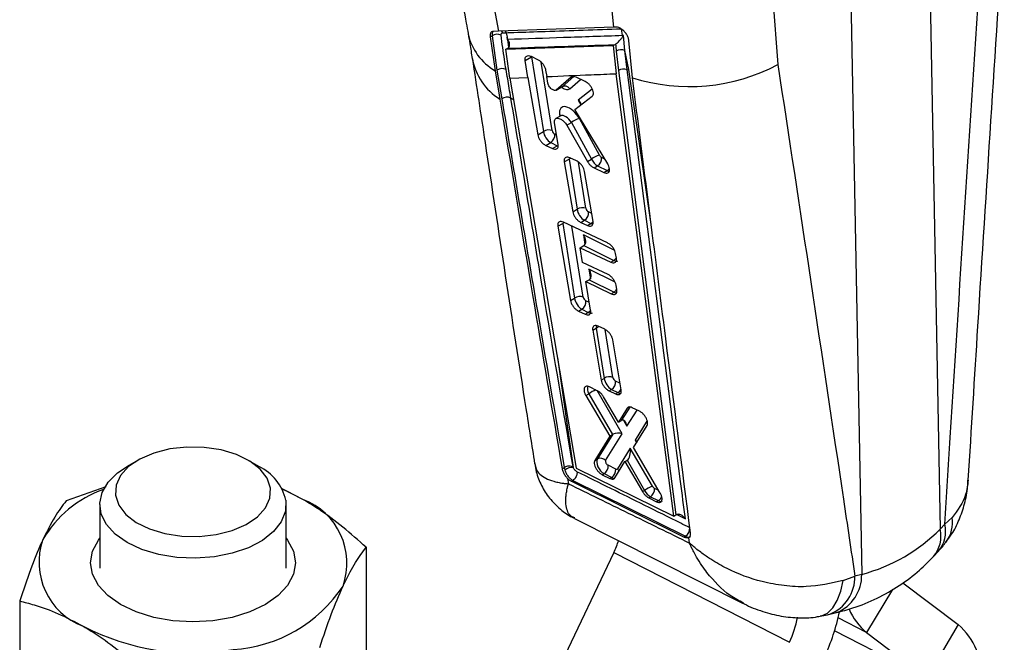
# Model space of a CAD drawing. Extents: x 19 to 225, y 41 to 166.
# Tile 19 of 20: x 187 to 219, y 126 to 146. Entities that reach past the tile are written whole.
import ezdxf

# ---------------------------------------------------------------- set-up
doc = ezdxf.new("R2010")
doc.units = 0
doc.header["$LTSCALE"] = 0.571429
doc.layers.get('0').update_dxf_attribs({"linetype": 'CONTINUOUS'})

msp = doc.modelspace()

# ---------------------------------------------------------------- linework, layer by layer
at = {"color": 7, "linetype": 'CONTINUOUS'}
for p, q in [((216.358556, 149.291646), (216.723371, 129.743376)), ((202.113425, 147.867205), (202.50592, 145.765752)), ((213.834178, 147.834354), (214.198993, 128.286084)), ((206.226657, 145.894947), (206.10666, 147.056238)), ((211.336258, 146.815137), (211.501122, 144.695391)), ((206.226657, 145.894947), (202.50592, 145.765752)), ((206.293649, 145.897741), (206.226657, 145.894947)), ((206.498553, 145.626127), (206.465657, 145.847522)), ((202.243003, 145.586015), (202.303651, 145.621026)), ((202.243003, 145.586015), (202.400366, 144.497421)), ((202.303651, 145.621026), (202.461429, 144.510958)), ((202.50592, 145.765752), (202.34766, 145.763293)), ((202.639262, 145.715752), (202.757244, 145.720526)), ((202.757244, 145.720526), (202.788842, 145.574324)), ((202.798619, 145.500105), (202.788842, 145.574324)), ((206.536896, 145.628503), (206.498553, 145.626127)), ((206.57881, 145.148454), (206.536896, 145.628503)), ((206.823139, 144.269123), (206.707669, 145.467182)), ((202.746154, 145.186185), (206.201631, 145.304477)), ((202.746154, 145.186185), (202.80541, 145.220392)), ((202.879861, 144.258678), (202.746154, 145.186185)), ((202.813196, 145.225171), (202.80541, 145.220392)), ((206.201631, 145.304477), (206.261891, 145.339264)), ((206.201631, 145.304477), (206.298994, 144.399504)), ((206.261891, 145.339264), (206.277428, 145.34935)), ((206.702092, 144.531293), (206.57881, 145.148454)), ((206.647508, 144.529116), (206.57881, 145.148454)), ((203.371959, 144.825483), (203.575839, 144.94318)), ((203.456588, 144.283071), (203.371959, 144.825483)), ((203.558439, 144.960931), (203.770508, 144.860562)), ((203.575839, 144.94318), (203.960409, 142.538601)), ((206.29812, 145.127513), (206.369684, 144.501991)), ((202.461429, 144.510958), (202.616293, 143.592641)), ((204.026575, 144.519289), (204.061029, 144.308341)), ((206.647508, 144.529116), (206.702092, 144.531293)), ((202.400366, 144.497421), (202.554246, 143.585142)), ((202.879861, 144.258678), (203.456588, 144.283071)), ((202.879861, 144.258678), (205.009284, 131.711705)), ((203.456588, 144.283071), (203.772422, 142.430078)), ((204.096116, 144.100679), (204.061029, 144.308341)), ((204.854444, 144.285538), (204.371146, 143.875798)), ((205.298581, 144.150951), (205.005008, 144.286078)), ((208.149091, 130.160949), (206.298994, 144.399504)), ((206.369684, 144.501991), (208.222146, 130.203123)), ((204.362612, 143.869823), (204.54835, 143.977048)), ((204.371146, 143.875798), (204.555367, 143.982146)), ((204.9712, 143.251449), (205.524259, 143.677244)), ((206.026053, 141.501047), (204.9712, 143.251449)), ((204.513375, 143.045871), (204.35827, 142.956331)), ((205.758551, 141.774865), (205.112181, 142.954988)), ((204.429857, 142.125515), (204.313406, 142.814681)), ((204.706277, 142.743088), (204.85691, 142.830047)), ((204.706277, 142.743088), (205.375241, 141.576005)), ((204.85691, 142.830047), (205.50328, 141.649921)), ((203.772422, 142.430078), (203.960409, 142.538601)), ((204.034173, 142.09209), (204.193718, 142.184193)), ((204.034173, 142.09209), (204.248176, 141.992837)), ((204.193718, 142.184193), (204.400879, 142.080991)), ((204.248176, 141.992837), (204.400879, 142.080991)), ((204.627307, 141.562791), (204.786303, 141.654578)), ((204.786303, 141.654578), (205.04474, 140.038669)), ((205.022621, 141.596006), (204.808905, 141.695421)), ((204.627307, 141.562791), (204.898669, 139.954344)), ((205.375241, 141.576005), (205.50328, 141.649921)), ((205.585161, 141.370998), (205.696759, 141.435422)), ((205.585161, 141.370998), (205.900534, 141.223883)), ((205.696759, 141.435422), (206.00284, 141.282943)), ((205.552177, 139.647514), (205.283195, 141.257335)), ((205.900534, 141.223883), (206.00284, 141.282943)), ((204.898669, 139.954344), (205.04474, 140.038669)), ((204.419975, 139.492093), (204.575704, 139.581993)), ((204.419975, 139.492093), (204.82751, 137.100769)), ((204.575704, 139.581993), (204.960275, 137.177412)), ((206.02162, 138.954814), (204.600259, 139.623964)), ((205.158692, 139.615359), (205.27805, 139.684262)), ((205.158692, 139.615359), (205.371406, 139.515362)), ((205.27805, 139.684262), (205.485211, 139.58106)), ((205.371406, 139.515362), (205.485211, 139.58106)), ((205.137479, 138.802152), (205.254304, 138.869594)), ((205.21751, 138.327375), (205.137479, 138.802152)), ((205.137479, 138.802152), (206.124366, 138.335629)), ((205.254304, 138.869594), (206.21784, 138.38959)), ((206.30482, 138.467599), (206.280426, 138.615122)), ((206.035175, 137.939938), (205.21751, 138.327375)), ((206.124366, 138.335629), (206.21784, 138.38959)), ((205.321735, 137.709044), (205.429924, 137.7715)), ((205.476423, 136.791286), (205.321735, 137.709044)), ((205.321735, 137.709044), (206.138101, 137.320857)), ((205.429924, 137.7715), (206.229088, 137.373382)), ((206.317946, 137.452475), (206.293513, 137.599976)), ((206.138101, 137.320857), (206.229088, 137.373382)), ((204.82751, 137.100769), (204.960275, 137.177412)), ((205.08635, 136.7611), (205.193584, 136.823005)), ((205.08635, 136.7611), (205.297546, 136.660227)), ((205.193584, 136.823005), (205.400745, 136.719803)), ((205.297546, 136.660227), (205.400745, 136.719803)), ((205.930668, 136.17596), (205.719778, 136.27701)), ((205.541109, 136.14607), (205.656628, 136.212758)), ((205.541109, 136.14607), (205.812424, 134.537597)), ((205.656628, 136.212758), (205.915064, 134.59685)), ((206.456462, 134.225299), (206.188224, 135.83555)), ((205.812424, 134.537597), (205.915064, 134.59685)), ((205.322994, 134.045043), (205.416265, 134.098887)), ((205.416265, 134.098887), (206.174368, 132.786841)), ((205.690475, 134.199649), (205.443188, 134.319693)), ((206.069195, 134.196731), (206.148373, 134.24244)), ((206.069195, 134.196731), (206.278789, 134.094935)), ((206.148373, 134.24244), (206.355534, 134.139239)), ((206.278789, 134.094935), (206.355534, 134.139239)), ((205.322994, 134.045043), (206.095665, 132.741407)), ((206.373536, 133.190459), (205.890301, 134.004411)), ((206.649908, 133.635503), (206.373536, 133.190459)), ((207.052194, 133.537086), (206.813289, 133.653508)), ((206.373536, 133.190459), (206.469741, 133.245997)), ((206.193727, 132.798581), (205.699402, 132.003118)), ((205.959383, 131.952775), (206.49072, 132.807796)), ((206.095665, 132.741407), (206.174368, 132.786841)), ((206.856881, 132.372428), (207.293389, 133.083396)), ((206.095665, 132.741407), (205.608787, 131.950807)), ((206.751585, 132.356392), (206.338854, 131.68411)), ((207.463611, 131.124067), (206.751585, 132.356392)), ((207.71776, 130.905102), (206.856881, 132.372428)), ((190.908777, 131.969123), (190.555166, 131.764922)), ((194.798496, 131.764922), (194.444885, 131.969123)), ((205.608787, 131.950807), (205.699402, 132.003118)), ((206.259152, 131.392371), (206.579866, 131.919192)), ((206.579866, 131.919192), (206.648701, 131.958929)), ((206.579866, 131.919192), (207.145504, 130.953145)), ((206.651732, 131.960737), (207.211796, 130.991415)), ((204.557347, 131.689342), (204.626038, 131.728996)), ((204.625988, 131.729381), (204.626038, 131.728996)), ((204.917745, 131.728658), (204.908648, 131.76176)), ((205.009284, 131.711705), (208.149091, 130.160949)), ((205.850826, 131.497333), (205.90902, 131.530928)), ((205.90902, 131.530928), (206.155105, 131.408336)), ((206.28473, 131.678206), (206.038645, 131.800799)), ((204.735976, 131.371789), (204.759834, 131.206344)), ((204.854375, 131.286171), (204.904932, 131.315357)), ((208.480299, 129.487048), (204.854375, 131.286171)), ((204.90494, 131.315363), (204.904932, 131.315358)), ((204.904932, 131.315357), (208.533427, 129.517718)), ((205.850826, 131.497333), (206.097368, 131.375006)), ((206.097368, 131.375006), (206.155105, 131.408336)), ((189.867689, 131.101926), (188.594348, 130.65458)), ((196.212365, 130.703485), (195.526342, 131.049043)), ((207.145504, 130.953145), (207.211796, 130.991415)), ((207.343493, 130.755808), (207.399757, 130.788289)), ((207.343493, 130.755808), (207.597571, 130.629382)), ((207.399757, 130.788289), (207.653698, 130.661783)), ((207.597571, 130.629382), (207.653698, 130.661783)), ((189.676831, 130.540509), (189.676831, 128.493395)), ((195.676831, 128.493395), (195.676831, 130.540509)), ((204.954915, 130.089365), (210.389389, 127.355547)), ((208.149091, 130.160949), (208.222146, 130.203123)), ((208.222146, 130.203123), (208.238307, 130.211574)), ((216.875969, 129.905899), (217.111366, 130.121983)), ((216.723371, 129.743376), (216.875969, 129.905899)), ((208.480299, 129.487046), (208.533427, 129.517716)), ((208.657118, 129.297705), (208.632718, 129.473086)), ((198.253606, 129.160449), (198.253606, 125.80705)), ((206.224057, 128.99437), (204.536465, 125.451657)), ((206.224057, 128.99437), (211.871825, 126.104092)), ((216.509949, 128.863333), (216.662547, 129.025857)), ((213.60131, 128.095671), (213.979406, 128.233748)), ((214.198993, 128.286084), (213.979406, 128.233748)), ((215.525582, 128.020833), (217.307663, 126.673648)), ((187.100056, 127.435176), (187.100056, 124.081777)), ((213.169136, 127.006201), (213.388725, 127.058536)), ((217.307663, 126.673648), (216.286058, 124.962594)), ((214.359572, 126.418944), (216.286058, 124.962594))]:
    msp.add_line(p, q, dxfattribs=at)
at = {"color": 8, "linetype": 'CONTINUOUS'}
for p, q in [((203.575839, 144.94318), (203.584279, 144.949011)), ((204.239242, 142.568543), (203.886878, 144.771745)), ((207.425445, 139.54584), (206.702092, 144.531293)), ((204.933787, 144.306534), (204.555367, 143.982146)), ((204.80207, 143.917426), (205.152783, 144.21806)), ((204.854444, 144.285538), (204.872512, 144.295968)), ((205.5286, 143.903999), (205.07381, 143.550842)), ((205.07381, 143.550842), (205.161825, 143.398209)), ((204.478634, 143.086576), (204.487531, 143.030951)), ((204.379029, 142.426321), (204.323343, 142.454061)), ((205.935821, 141.650775), (205.826385, 141.705294)), ((205.323572, 140.068613), (205.085698, 141.555958)), ((205.509413, 139.903449), (205.407675, 139.95413)), ((205.239107, 137.207356), (204.873161, 139.495488)), ((205.240951, 139.210692), (205.290734, 138.899422)), ((206.250397, 138.707817), (205.240951, 139.210692)), ((206.26501, 137.689931), (205.416571, 138.112598)), ((205.416571, 138.112598), (205.466354, 137.801328)), ((205.434975, 137.037196), (205.32321, 137.092876)), ((206.193897, 134.626791), (205.947722, 136.166034)), ((204.405236, 135.270869), (204.917745, 131.728658)), ((206.420475, 134.441333), (206.277999, 134.512311)), ((206.49072, 132.807796), (205.684958, 134.202327)), ((206.737889, 133.674312), (206.472779, 133.247735)), ((206.644914, 133.05604), (206.969054, 133.577602)), ((206.649908, 133.635503), (206.711547, 133.671086)), ((206.528951, 133.255997), (206.644914, 133.05604)), ((207.294609, 133.240748), (206.905407, 132.606966)), ((206.905407, 132.606966), (206.951786, 132.527006)), ((207.668673, 130.988768), (207.529383, 131.05816)), ((208.247959, 130.213784), (208.524912, 130.076478)), ((215.187367, 127.805391), (214.359572, 126.418944)), ((214.359572, 126.418944), (213.441735, 126.888652)), ((216.286058, 124.962594), (213.328958, 126.475908))]:
    msp.add_line(p, q, dxfattribs=at)
at = {"color": 8, "linetype": 'CONTINUOUS', "flags": 128}
for points in [[(202.724131, 145.774281), (202.74039, 145.752397), (202.757244, 145.720526)], [(204.478634, 143.086576), (204.504051, 143.070623), (204.522129, 143.052572)], [(204.400879, 142.080991), (204.430012, 142.102054), (204.431755, 142.103568)], [(204.836972, 141.68263), (204.815958, 141.672822), (204.786303, 141.654578)], [(204.62843, 139.610892), (204.605359, 139.600234), (204.575704, 139.581993)], [(212.863652, 126.943506), (212.903642, 126.952011), (213.097265, 127.042378), (213.269197, 127.208743), (213.4136, 127.445457), (213.525572, 127.744484), (213.60131, 128.095671)]]:
    msp.add_lwpolyline(points, dxfattribs=at)
at = {"color": 7, "linetype": 'CONTINUOUS', "flags": 128}
for points in [[(202.606518, 145.769781), (202.62242, 145.748152), (202.639262, 145.715752)], [(195.168971, 131.063134), (195.062409, 131.380403), (194.836223, 131.67603), (194.501757, 131.935189), (194.075782, 132.144885), (193.579657, 132.294603), (193.038261, 132.376836), (192.478741, 132.387461), (191.929155, 132.325944), (191.41706, 132.19537), (190.968135, 132.002287), (190.604891, 131.756376), (190.345543, 131.46997), (190.203095, 131.157429), (190.184691, 130.834425), (190.291253, 130.517155), (190.517438, 130.221529), (190.851904, 129.96237), (191.27788, 129.752674), (191.774004, 129.602955), (192.315401, 129.520722), (192.87492, 129.510098), (193.424507, 129.571615), (193.936602, 129.702188), (194.385527, 129.895271), (194.748771, 130.141182), (195.008119, 130.427588), (195.150567, 130.74013), (195.168971, 131.063134)], [(195.667399, 130.677734), (195.654032, 130.3274), (195.518778, 129.98579), (195.267174, 129.666891), (194.909522, 129.383757), (194.460463, 129.147981), (193.938381, 128.969216), (193.364652, 128.854779), (192.762763, 128.809356), (192.157356, 128.834807), (191.573217, 128.930089), (191.03426, 129.091303), (190.562549, 129.311847), (190.177398, 129.582692), (189.894574, 129.892751), (189.725655, 130.229328), (189.677558, 130.578646), (189.752252, 130.926402), (189.946678, 131.25836), (190.252877, 131.560929), (190.555166, 131.764922)], [(196.212365, 130.703485), (195.720638, 130.952431), (195.55901, 131.021096)], [(195.676831, 129.450138), (195.721668, 129.390548), (195.909213, 129.033638), (195.972539, 128.662465), (195.909213, 128.291292), (195.721668, 127.934382), (195.417112, 127.605453), (195.007248, 127.317144), (194.507828, 127.080535), (193.938044, 126.904718), (193.319792, 126.796451), (192.676831, 126.759893), (192.03387, 126.796451), (191.415618, 126.904718), (190.845834, 127.080535), (190.346414, 127.317144), (189.93655, 127.605453), (189.631994, 127.934382), (189.444449, 128.291292), (189.381123, 128.662465), (189.444449, 129.033638), (189.631994, 129.390548), (189.676831, 129.450138)]]:
    msp.add_lwpolyline(points, dxfattribs=at)
at = {"color": 8, "linetype": 'CONTINUOUS'}
for centre, radius, start, end in [((203.308179, 146.071551), 1.817144, 192.1586518, 240.027621), ((203.584771, 145.239485), 1.949059, 190.3004575, 238.0803567), ((204.557405, 146.307191), 3.153749, 238.489277, 240.3075359), ((205.867456, 141.498612), 0.254641, 302.1182757, 326.9773577), ((205.353235, 139.792396), 0.24916, 301.9839812, 323.9732985), ((206.073455, 138.614944), 0.26764, 302.6478179, 329.6644635), ((206.0842, 137.599328), 0.26841, 302.6700727, 330.1156326), ((205.265978, 136.934683), 0.253645, 302.0948762, 326.4190985), ((205.819158, 135.97818), 0.285382, 101.3303123, 124.7164912), ((205.95313, 133.394774), 0.885437, 110.375639, 127.3244057), ((206.207027, 134.369472), 0.273973, 302.8231961, 333.7480953), ((206.189745, 131.543834), 0.204721, 15.5262538, 43.251535), ((207.494367, 130.90266), 0.288804, 303.4831233, 339.2919635), ((216.038887, 129.961805), 1.084374, 324.3738341, 8.4945162), ((215.743785, 129.515064), 1.00584, 319.5876835, 13.119722), ((215.89624, 129.677596), 1.005978, 319.6190488, 13.1173102), ((212.691067, 128.202919), 1.288708, 291.7853206, 1.3707745), ((212.910821, 128.255178), 1.288543, 291.7703659, 1.3744018)]:
    msp.add_arc(centre, radius, start, end, dxfattribs=at)
at = {"color": 7, "linetype": 'CONTINUOUS'}
for centre, radius, start, end in [((202.466208, 145.36584), 0.302564, 64.6146464, 122.4977092), ((206.279099, 145.531065), 0.239158, 14.4395066, 23.4211951), ((206.457838, 144.878322), 0.295983, 65.8758439, 122.6575615), ((202.630054, 144.278146), 0.287464, 64.4427508, 125.9156254), ((206.533265, 144.26288), 0.289712, 66.775733, 124.376953), ((208.653731, 150.061585), 6.07484, 252.4619036, 297.9511598), ((204.641338, 143.8073), 0.19484, 34.4172043, 116.1830699), ((202.784505, 143.358354), 0.28842, 64.4120337, 125.6773896), ((205.284467, 142.279744), 0.696877, 104.3134033, 127.8453433), ((204.127171, 142.298916), 0.29199, 67.4297698, 124.8285892), ((204.033491, 142.42722), 0.291093, 303.3968088, 5.2906003), ((205.930849, 141.09961), 0.696891, 104.3141398, 127.8456979), ((205.53652, 141.678456), 0.291104, 303.3980023, 5.2898288), ((205.211503, 139.798985), 0.29199, 67.4300446, 124.8287437), ((205.117821, 139.92729), 0.291094, 303.3968634, 5.2904636), ((205.127038, 136.937729), 0.29199, 67.4300446, 124.8287437), ((205.033351, 137.066036), 0.291099, 303.3973673, 5.2904638), ((206.081826, 134.357154), 0.292, 67.4305005, 124.8272406), ((205.988139, 134.485471), 0.2911, 303.3974744, 5.2903567), ((205.797717, 131.814371), 0.212818, 40.5670403, 117.5142863), ((194.073768, 130.294888), 1.638972, 13.5084663, 63.7566613), ((204.880097, 131.347732), 0.382781, 84.3555533, 128.352351), ((205.74879, 131.773956), 0.291095, 303.3970435, 5.2908697), ((205.994868, 131.651368), 0.291101, 303.3977863, 5.2898749), ((190.987414, 127.597285), 3.625626, 109.2069343, 150.0103594), ((207.715193, 130.341153), 0.822343, 107.8143114, 127.7450307), ((207.239527, 131.031318), 0.291096, 303.3970666, 5.2907645), ((195.433847, 128.647764), 2.1982, 340.538989, 69.2579339), ((208.372201, 129.763422), 0.29388, 303.271846, 5.5577043), ((189.919815, 128.677167), 2.1982, 160.5389957, 249.2579291), ((203.339013, 130.371312), 3.196787, 334.4863116, 342.004034), ((193.697562, 130.430615), 4.564428, 273.4334999, 326.5611236), ((207.451536, 128.297661), 6.153199, 334.3361005, 348.6427825), ((215.5167, 127.875654), 1.860363, 202.3033659, 231.5383612), ((209.122055, 127.427268), 3.051561, 334.3033647, 350.2304781), ((192.668344, 133.438272), 7.675232, 242.6428207, 279.7711014), ((215.774155, 124.933742), 2.31925, 358.77986, 48.6078903)]:
    msp.add_arc(centre, radius, start, end, dxfattribs=at)
at = {"color": 8, "linetype": 'CONTINUOUS'}
for centre, major_axis, ratio, start_param, end_param in [((204.557935, 144.236256), (-0.237876, 0.323801), 0.514287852, 2.173816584, 3.180251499), ((204.698441, 142.806307), (-0.194601, 0.23291), 0.468869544, 4.434055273, 6.182641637), ((205.982214, 141.529481), (-0.16013, 0.253877), 0.557295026, 2.391130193, 2.756306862), ((205.464585, 139.827598), (-0.16013, 0.253877), 0.557295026, 2.391130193, 2.706587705), ((206.197213, 138.636128), (-0.16013, 0.253877), 0.557295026, 2.391130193, 3.119758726), ((206.208461, 137.619921), (-0.16013, 0.253877), 0.557295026, 2.391130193, 2.66181416), ((205.380119, 136.966342), (-0.16013, 0.253877), 0.557295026, 2.391130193, 3.119758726), ((205.869311, 136.104888), (-0.16013, 0.253877), 0.557295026, 0.532740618, 0.820333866), ((205.583597, 134.142304), (-0.16013, 0.253877), 0.557295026, 0.399243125, 1.394824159), ((206.334909, 134.385777), (-0.16013, 0.253877), 0.557295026, 2.391130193, 2.706888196), ((206.134478, 131.654875), (-0.16013, 0.253877), 0.557295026, 2.391130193, 2.893462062), ((207.633071, 130.908321), (-0.16013, 0.253877), 0.557295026, 2.391130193, 3.119758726)]:
    msp.add_ellipse(centre, major_axis=major_axis, ratio=ratio, start_param=start_param, end_param=end_param, dxfattribs=at)
at = {"color": 7, "linetype": 'CONTINUOUS'}
for centre, major_axis, ratio, start_param, end_param in [((204.836079, 142.908506), (-0.297345, 0.404751), 0.514287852, 4.458791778, 7.068589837), ((204.936171, 143.448643), (0.228438, -0.044818), 0.627081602, 6.234678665, 7.3353787), ((204.173092, 142.43073), (-0.16013, 0.253877), 0.557295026, 0.820333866, 2.391130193), ((204.310731, 142.53293), (-0.059469, 0.08095), 0.514287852, 0.78540453, 2.356200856), ((205.813771, 141.784161), (-0.059469, 0.08095), 0.514287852, 1.317199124, 2.356200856), ((205.676133, 141.681962), (-0.16013, 0.253877), 0.557295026, 1.352128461, 2.391130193), ((205.395062, 140.032998), (-0.059469, 0.08095), 0.514287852, 0.78540453, 2.356200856), ((205.257423, 139.930799), (-0.16013, 0.253877), 0.557295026, 0.820333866, 2.391130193), ((205.103313, 139.108492), (-0.167583, 0.228114), 0.605644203, 3.132158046, 4.715474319), ((205.246291, 139.037265), (0.09113, 0.17804), 0.609164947, 3.89699403, 4.005590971), ((205.278933, 138.010399), (-0.167583, 0.228114), 0.605644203, 3.132158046, 4.715474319), ((205.421911, 137.939172), (0.09113, 0.17804), 0.609164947, 3.89699403, 4.005590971), ((205.172958, 137.069543), (-0.16013, 0.253877), 0.557295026, 0.820333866, 2.391130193), ((205.310596, 137.171742), (-0.059469, 0.08095), 0.514287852, 0.78540453, 2.356200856), ((206.127747, 134.488979), (-0.16013, 0.253877), 0.557295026, 0.820333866, 2.391130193), ((206.265386, 134.591178), (-0.059469, 0.08095), 0.514287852, 0.78540453, 2.356200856), ((206.399065, 133.140428), (0.156183, 0.129074), 0.224431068, 0.904837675, 0.926301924), ((206.507275, 132.953841), (0.004648, 0.304537), 0.475474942, 5.061866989, 6.555699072), ((206.245078, 132.892519), (0.156193, 0.129157), 0.22461684, 4.067457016, 4.199592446), ((206.353082, 132.705597), (0.219067, -0.003515), 0.607686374, 0.901227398, 2.395061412), ((206.767769, 132.504768), (0.219004, -0.00275), 0.606271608, 0.347238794, 0.898842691), ((206.613947, 132.254192), (0.004078, 0.305832), 0.473752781, 3.433453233, 5.059420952), ((205.888394, 131.777466), (-0.16013, 0.253877), 0.557295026, 0.238194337, 2.391130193), ((206.026032, 131.879665), (-0.059469, 0.08095), 0.514287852, 0.203265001, 2.356200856), ((206.551461, 132.152411), (-0.082368, 0.200785), 0.752878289, 3.242936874, 3.264433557), ((206.272116, 131.757074), (-0.059469, 0.08095), 0.514287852, 2.356200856, 3.347973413), ((207.379131, 131.034827), (-0.16013, 0.253877), 0.557295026, 1.394808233, 2.391130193), ((207.51677, 131.137026), (-0.059469, 0.08095), 0.514287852, 1.359878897, 2.356200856), ((208.188838, 139.171812), (-8.156899, 9.774966), 0.653691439, 2.854082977, 3.203148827)]:
    msp.add_ellipse(centre, major_axis=major_axis, ratio=ratio, start_param=start_param, end_param=end_param, dxfattribs=at)
for points, knots in [([(200.765581, 151.380039), (200.783726, 151.160753), (200.836744, 150.519981), (200.952253, 149.485728), (201.106167, 148.283087), (201.280493, 147.127588), (201.424613, 146.259404), (201.512741, 145.800939), (201.534236, 145.689113)], [0, 0, 0, 0, 0.106829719, 0.312163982, 0.518433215, 0.725461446, 0.933036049, 1, 1, 1, 1]), ([(217.631424, 131.322701), (217.733677, 132.974123), (218.108235, 139.023363), (218.502799, 145.086302), (218.789648, 149.49408)], [0, 0, 0, 0, 0.272996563, 1, 1, 1, 1]), ([(216.875969, 129.905899), (216.934076, 130.834358), (217.321298, 137.021528), (217.721254, 143.216823), (218.061192, 148.482438)], [0, 0, 0, 0, 0.150062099, 1, 1, 1, 1]), ([(202.757244, 145.720526), (202.840967, 145.72337), (203.259581, 145.737595), (204.495368, 145.779715), (205.648083, 145.819385), (206.465657, 145.847522)], [0, 0, 0, 0, 0.067759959, 0.338800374, 1, 1, 1, 1]), ([(206.707666, 145.467184), (206.702417, 145.500023), (206.691921, 145.565689), (206.637594, 145.669546), (206.562197, 145.764055), (206.472245, 145.839461), (206.37692, 145.890608), (206.321705, 145.895338), (206.293649, 145.897741)], [0, 0, 0, 0, 0.164386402, 0.328708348, 0.494615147, 0.661764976, 0.828136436, 1, 1, 1, 1]), ([(201.531285, 145.679654), (201.551666, 145.574887), (201.604267, 145.304494), (201.63871, 145.046738), (201.659807, 144.888852)], [0, 0, 0, 0, 0.387464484, 1, 1, 1, 1]), ([(202.34766, 145.763293), (202.326438, 145.760022), (202.283999, 145.753481), (202.247939, 145.700705), (202.238222, 145.639268), (202.242016, 145.59701), (202.243003, 145.586015)], [0, 0, 0, 0, 0.297789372, 0.595503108, 0.894751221, 1, 1, 1, 1]), ([(202.595918, 145.63919), (202.595508, 145.643856), (202.593953, 145.661558), (202.598059, 145.687589), (202.613043, 145.710641), (202.630563, 145.714056), (202.639262, 145.715752)], [0, 0, 0, 0, 0.107979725, 0.40959949, 0.70686656, 1, 1, 1, 1]), ([(202.75407, 144.537483), (202.73646, 144.642622), (202.675943, 145.00394), (202.629118, 145.375645), (202.595918, 145.63919)], [0, 0, 0, 0, 0.290985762, 1, 1, 1, 1]), ([(206.498553, 145.626127), (205.866862, 145.604483), (204.635284, 145.562285), (203.402274, 145.520547), (202.800756, 145.500178), (202.798619, 145.500105)], [0, 0, 0, 0, 0.512022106, 0.998265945, 1, 1, 1, 1]), ([(202.813196, 145.225171), (202.825998, 145.235911), (202.851576, 145.257366), (202.869137, 145.305716), (202.869945, 145.361891), (202.850454, 145.426265), (202.82222, 145.470013), (202.803116, 145.493216), (202.800833, 145.496081), (202.799361, 145.498041), (202.798731, 145.499472), (202.798649, 145.499936), (202.798619, 145.500105)], [0, 0, 0, 0, 0.170577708, 0.340794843, 0.520121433, 0.725682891, 0.963535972, 0.97774217, 0.986471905, 0.995252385, 0.998272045, 1, 1, 1, 1]), ([(206.277428, 145.34935), (206.287005, 145.356617), (206.308626, 145.373023), (206.350984, 145.410892), (206.411418, 145.470911), (206.460449, 145.526608), (206.494627, 145.569035), (206.506143, 145.584555), (206.510703, 145.590701)], [0, 0, 0, 0, 0.0996090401, 0.224888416, 0.4218210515, 0.7793121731, 0.9126107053, 1, 1, 1, 1]), ([(206.510703, 145.590701), (206.519451, 145.603052), (206.528576, 145.615933), (206.536566, 145.628006), (206.536896, 145.628503)], [0, 0, 0, 0, 0.958819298, 1, 1, 1, 1]), ([(202.80541, 145.220392), (203.380952, 145.24008), (204.532724, 145.27948), (205.685272, 145.319328), (206.261891, 145.339264)], [0, 0, 0, 0, 0.49970094, 1, 1, 1, 1]), ([(206.277428, 145.34935), (206.277459, 145.348996), (206.284039, 145.274784), (206.291097, 145.200972), (206.29812, 145.127513)], [0, 0, 0, 0, 0.0047701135, 1, 1, 1, 1]), ([(201.668923, 144.883905), (201.805181, 143.98344), (202.373898, 140.225067), (203.0334, 135.874242), (203.580079, 132.441573), (203.674115, 131.851114)], [0, 0, 0, 0, 0.206904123, 0.863578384, 1, 1, 1, 1]), ([(203.371959, 144.825483), (203.370606, 144.851219), (203.367899, 144.902696), (203.396038, 144.956658), (203.444482, 144.984403), (203.502236, 144.983794), (203.542463, 144.96743), (203.558439, 144.960931)], [0, 0, 0, 0, 0.215439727, 0.430920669, 0.645535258, 0.859225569, 1, 1, 1, 1]), ([(203.770508, 144.860562), (203.795559, 144.846276), (203.845656, 144.817705), (203.917364, 144.745778), (203.976185, 144.662192), (204.013034, 144.582929), (204.022719, 144.53741), (204.026575, 144.519289)], [0, 0, 0, 0, 0.213555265, 0.427075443, 0.641498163, 0.857280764, 1, 1, 1, 1]), ([(202.909073, 143.618486), (202.89161, 143.723512), (202.840638, 144.030076), (202.788407, 144.33622), (202.75407, 144.537483)], [0, 0, 0, 0, 0.342589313, 1, 1, 1, 1]), ([(208.524912, 130.076478), (208.473009, 130.478246), (207.850357, 135.298014), (207.222775, 140.114304), (206.647508, 144.529116)], [0, 0, 0, 0, 0.083358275, 1, 1, 1, 1]), ([(211.501122, 144.695391), (212.209144, 140.034749), (213.042172, 134.551241), (213.857114, 129.058066), (213.979406, 128.233748)], [0, 0, 0, 0, 0.849937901, 1, 1, 1, 1]), ([(204.061029, 144.308341), (204.537881, 144.328024), (205.283439, 144.358799), (206.029946, 144.38872), (206.298994, 144.399504)], [0, 0, 0, 0, 0.639591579, 1, 1, 1, 1]), ([(205.005008, 144.286078), (204.980711, 144.294868), (204.932116, 144.312448), (204.882546, 144.305226), (204.861225, 144.290289), (204.854444, 144.285538)], [0, 0, 0, 0, 0.405436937, 0.81089944, 1, 1, 1, 1]), ([(208.688286, 129.629128), (208.423549, 131.710656), (207.802886, 136.590708), (207.180217, 141.470658), (206.823139, 144.269123)], [0, 0, 0, 0, 0.426538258, 1, 1, 1, 1]), ([(204.371146, 143.875798), (204.360716, 143.869819), (204.339856, 143.857861), (204.294179, 143.863943), (204.244032, 143.88746), (204.193631, 143.927374), (204.148729, 143.979079), (204.114385, 144.037048), (204.100184, 144.078231), (204.096533, 144.098376), (204.096116, 144.100679)], [0, 0, 0, 0, 0.1390899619, 0.2781961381, 0.4170725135, 0.556453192, 0.6969830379, 0.8388261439, 0.9815795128, 1, 1, 1, 1]), ([(204.543376, 143.971724), (204.554323, 143.977794), (204.575911, 143.989765), (204.582424, 143.98844), (204.585635, 143.987787)], [0, 0, 0, 0, 0.507075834, 1, 1, 1, 1]), ([(205.524259, 143.677244), (205.536451, 143.690853), (205.560831, 143.718068), (205.566663, 143.788147), (205.548301, 143.870695), (205.505499, 143.959349), (205.443523, 144.0426), (205.371073, 144.111191), (205.321977, 144.138119), (205.298581, 144.150951)], [0, 0, 0, 0, 0.1434773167, 0.2869137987, 0.4312924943, 0.5767210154, 0.7224960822, 0.8677563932, 1, 1, 1, 1]), ([(202.554246, 143.585142), (202.903136, 141.482509), (203.56216, 137.510817), (204.238884, 133.552233), (204.557347, 131.689342)], [0, 0, 0, 0, 0.529404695, 1, 1, 1, 1]), ([(202.616293, 143.592641), (202.984713, 141.386416), (203.646118, 137.425695), (204.325181, 133.478074), (204.625988, 131.729381)], [0, 0, 0, 0, 0.5570260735, 1, 1, 1, 1]), ([(204.908648, 131.76176), (204.609411, 133.509453), (203.933874, 137.454933), (203.275701, 141.413442), (202.909073, 143.618486)], [0, 0, 0, 0, 0.442961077, 1, 1, 1, 1]), ([(204.313406, 142.814681), (204.311381, 142.840072), (204.30733, 142.89086), (204.333858, 142.943787), (204.3814, 142.971152), (204.446411, 142.969084), (204.520963, 142.938538), (204.596726, 142.882885), (204.661382, 142.814247), (204.692698, 142.764612), (204.706277, 142.743088)], [0, 0, 0, 0, 0.129995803, 0.260022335, 0.389162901, 0.517213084, 0.644764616, 0.772609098, 0.901396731, 1, 1, 1, 1]), ([(204.537057, 143.06839), (204.537222, 143.069283), (204.538348, 143.075355), (204.527439, 143.052803), (204.51824, 143.050166), (204.515404, 143.049353)], [0, 0, 0, 0, 0.106608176, 0.72456154, 1, 1, 1, 1]), ([(203.772422, 142.430078), (203.779475, 142.402221), (203.793581, 142.346507), (203.844575, 142.257531), (203.910815, 142.177791), (203.977676, 142.121679), (204.018619, 142.100236), (204.034173, 142.09209)], [0, 0, 0, 0, 0.217263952, 0.4345283, 0.651766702, 0.867701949, 1, 1, 1, 1]), ([(204.248176, 141.992837), (204.272417, 141.983942), (204.3209, 141.96615), (204.380096, 141.975447), (204.420192, 142.011026), (204.43638, 142.064623), (204.431762, 142.107728), (204.429857, 142.125515)], [0, 0, 0, 0, 0.2121953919, 0.4243987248, 0.6366242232, 0.8500513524, 1, 1, 1, 1]), ([(204.808905, 141.695421), (204.784679, 141.704329), (204.736227, 141.722145), (204.677043, 141.712851), (204.636962, 141.67726), (204.620794, 141.623666), (204.625405, 141.580568), (204.627307, 141.562791)], [0, 0, 0, 0, 0.212230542, 0.424469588, 0.636723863, 0.850166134, 1, 1, 1, 1]), ([(205.283195, 141.257335), (205.276238, 141.28523), (205.262324, 141.341019), (205.211693, 141.430141), (205.14579, 141.510019), (205.079109, 141.56629), (205.038202, 141.587809), (205.022621, 141.596006)], [0, 0, 0, 0, 0.2171350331, 0.4342622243, 0.6513378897, 0.8671910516, 1, 1, 1, 1]), ([(205.375241, 141.576005), (205.393614, 141.547614), (205.430365, 141.490826), (205.505675, 141.416299), (205.558192, 141.386368), (205.585161, 141.370998)], [0, 0, 0, 0, 0.327223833, 0.65451726, 1, 1, 1, 1]), ([(205.900534, 141.223883), (205.924738, 141.214948), (205.973146, 141.19708), (206.032248, 141.206423), (206.072712, 141.241978), (206.089767, 141.302323), (206.081216, 141.380335), (206.055146, 141.450082), (206.032387, 141.489953), (206.026053, 141.501047)], [0, 0, 0, 0, 0.1553656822, 0.3107366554, 0.4661429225, 0.6223970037, 0.7799641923, 0.9387720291, 1, 1, 1, 1]), ([(204.898669, 139.954344), (204.905658, 139.926468), (204.919634, 139.870714), (204.970245, 139.781564), (205.036003, 139.701605), (205.102451, 139.645206), (205.143173, 139.623594), (205.158692, 139.615359)], [0, 0, 0, 0, 0.217202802, 0.434405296, 0.65146436, 0.867177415, 1, 1, 1, 1]), ([(204.600259, 139.623964), (204.576145, 139.632936), (204.527915, 139.65088), (204.469085, 139.641786), (204.429302, 139.606378), (204.41335, 139.552906), (204.418042, 139.509844), (204.419975, 139.492093)], [0, 0, 0, 0, 0.212168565, 0.424337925, 0.636622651, 0.850208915, 1, 1, 1, 1]), ([(205.371406, 139.515362), (205.395516, 139.50638), (205.443735, 139.488416), (205.502613, 139.497552), (205.542517, 139.533065), (205.558615, 139.586655), (205.554054, 139.62977), (205.552177, 139.647514)], [0, 0, 0, 0, 0.212266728, 0.424536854, 0.636932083, 0.850583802, 1, 1, 1, 1]), ([(206.280426, 138.615122), (206.273533, 138.643036), (206.259747, 138.698863), (206.209506, 138.788163), (206.144094, 138.868267), (206.077837, 138.924833), (206.037161, 138.946526), (206.02162, 138.954814)], [0, 0, 0, 0, 0.217068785, 0.434133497, 0.651042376, 0.866674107, 1, 1, 1, 1]), ([(206.124366, 138.335629), (206.148412, 138.326602), (206.196504, 138.308549), (206.255249, 138.317627), (206.29509, 138.353133), (206.311176, 138.406746), (206.306671, 138.449878), (206.30482, 138.467599)], [0, 0, 0, 0, 0.212331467, 0.424663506, 0.637165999, 0.85093506, 1, 1, 1, 1]), ([(206.293513, 137.599976), (206.28662, 137.627886), (206.272834, 137.683707), (206.222672, 137.773049), (206.157388, 137.853216), (206.091273, 137.90987), (206.050691, 137.931622), (206.035175, 137.939938)], [0, 0, 0, 0, 0.217074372, 0.434154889, 0.651021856, 0.866574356, 1, 1, 1, 1]), ([(206.138101, 137.320857), (206.162088, 137.311795), (206.210061, 137.293671), (206.268633, 137.302646), (206.308335, 137.338082), (206.324328, 137.391653), (206.319803, 137.434771), (206.317946, 137.452475)], [0, 0, 0, 0, 0.2123250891, 0.4246456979, 0.6371934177, 0.8510402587, 1, 1, 1, 1]), ([(204.82751, 137.100769), (204.834523, 137.072913), (204.84855, 137.0172), (204.899001, 136.927952), (204.964433, 136.847826), (205.030479, 136.791189), (205.070915, 136.769412), (205.08635, 136.7611)], [0, 0, 0, 0, 0.217260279, 0.434537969, 0.651503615, 0.866977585, 1, 1, 1, 1]), ([(205.297546, 136.660227), (205.321482, 136.651141), (205.369353, 136.632969), (205.427705, 136.641809), (205.467176, 136.677085), (205.48298, 136.730518), (205.478333, 136.773588), (205.476423, 136.791286)], [0, 0, 0, 0, 0.212218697, 0.424435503, 0.636932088, 0.850812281, 1, 1, 1, 1]), ([(205.719778, 136.27701), (205.695862, 136.28611), (205.64803, 136.30431), (205.589716, 136.295485), (205.550288, 136.260226), (205.534538, 136.206815), (205.539196, 136.163757), (205.541109, 136.14607)], [0, 0, 0, 0, 0.212244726, 0.42448247, 0.636989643, 0.850883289, 1, 1, 1, 1]), ([(206.188224, 135.83555), (206.181319, 135.863448), (206.16751, 135.919246), (206.11746, 136.008654), (206.052393, 136.088928), (205.986535, 136.14574), (205.946132, 136.167595), (205.930668, 136.17596)], [0, 0, 0, 0, 0.217105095, 0.434217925, 0.651020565, 0.866425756, 1, 1, 1, 1]), ([(205.812424, 134.537597), (205.819367, 134.509723), (205.833252, 134.453974), (205.883251, 134.364527), (205.948098, 134.284138), (206.01364, 134.227145), (206.053805, 134.205157), (206.069195, 134.196731)], [0, 0, 0, 0, 0.217174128, 0.434354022, 0.651104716, 0.866309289, 1, 1, 1, 1]), ([(205.443188, 134.319693), (205.419414, 134.328882), (205.371867, 134.347259), (205.314105, 134.33867), (205.2748, 134.303783), (205.25865, 134.243855), (205.267814, 134.165921), (205.294076, 134.096071), (205.316732, 134.056092), (205.322994, 134.045043)], [0, 0, 0, 0, 0.155159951, 0.310311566, 0.465756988, 0.622316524, 0.780265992, 0.939272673, 1, 1, 1, 1]), ([(205.890301, 134.004411), (205.871472, 134.032555), (205.833812, 134.088851), (205.761839, 134.158357), (205.713698, 134.186212), (205.690475, 134.199649)], [0, 0, 0, 0, 0.341015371, 0.682106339, 1, 1, 1, 1]), ([(206.278789, 134.094935), (206.302562, 134.085742), (206.350105, 134.067356), (206.408053, 134.075988), (206.447266, 134.111171), (206.462933, 134.164587), (206.458342, 134.20766), (206.456462, 134.225299)], [0, 0, 0, 0, 0.21232492, 0.424636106, 0.637346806, 0.851491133, 1, 1, 1, 1]), ([(206.813289, 133.653508), (206.789615, 133.66263), (206.742268, 133.680874), (206.684055, 133.673658), (206.661124, 133.648035), (206.649908, 133.635503)], [0, 0, 0, 0, 0.3381472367, 0.6762769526, 1, 1, 1, 1]), ([(207.293389, 133.083396), (207.300848, 133.101629), (207.315765, 133.138092), (207.306418, 133.217878), (207.274229, 133.305446), (207.220523, 133.393246), (207.152223, 133.470007), (207.093254, 133.515634), (207.060472, 133.532761), (207.052194, 133.537086)], [0, 0, 0, 0, 0.157711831, 0.31539207, 0.473731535, 0.632279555, 0.79023, 0.947029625, 1, 1, 1, 1]), ([(203.680968, 131.85209), (203.69289, 131.765129), (203.726433, 131.52047), (203.883899, 131.140023), (204.142409, 130.725687), (204.483846, 130.386144), (204.766486, 130.175734), (204.933671, 130.105981), (204.95968, 130.09513)], [0, 0, 0, 0, 0.116140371, 0.326750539, 0.539460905, 0.759927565, 0.962651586, 1, 1, 1, 1]), ([(205.608787, 131.950807), (205.601475, 131.932752), (205.586854, 131.896644), (205.596635, 131.817233), (205.629151, 131.729846), (205.682984, 131.64203), (205.751105, 131.565108), (205.809849, 131.519111), (205.842482, 131.501768), (205.850826, 131.497333)], [0, 0, 0, 0, 0.157751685, 0.3154737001, 0.4738739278, 0.6323544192, 0.7900061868, 0.9463060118, 1, 1, 1, 1]), ([(204.557347, 131.689342), (204.565364, 131.656836), (204.581399, 131.591819), (204.637749, 131.486414), (204.693716, 131.413479), (204.728592, 131.379074), (204.735976, 131.371789)], [0, 0, 0, 0, 0.306357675, 0.612765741, 0.918007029, 1, 1, 1, 1]), ([(204.625988, 131.729381), (204.643465, 131.74043), (204.678418, 131.762526), (204.746504, 131.781493), (204.830364, 131.788335), (204.879544, 131.77164), (204.908648, 131.76176)], [0, 0, 0, 0, 0.217035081, 0.434069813, 0.665090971, 1, 1, 1, 1]), ([(204.626038, 131.728996), (204.62604, 131.72898), (204.628827, 131.703217), (204.635707, 131.675557), (204.642583, 131.647913)], [0, 0, 0, 0, 0.000629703, 1, 1, 1, 1]), ([(204.642583, 131.647913), (204.655779, 131.61239), (204.682191, 131.541288), (204.750929, 131.440727), (204.82815, 131.360987), (204.880772, 131.329722), (204.904939, 131.315363)], [0, 0, 0, 0, 0.2598991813, 0.5201901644, 0.779637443, 1, 1, 1, 1]), ([(205.035977, 131.591882), (205.03737, 131.579884), (205.039646, 131.56028), (205.036327, 131.518125), (205.023773, 131.465916), (204.993592, 131.403628), (204.952715, 131.349152), (204.920864, 131.326626), (204.904939, 131.315363)], [0, 0, 0, 0, 0.128812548, 0.210477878, 0.407862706, 0.605248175, 0.802622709, 1, 1, 1, 1]), ([(205.035977, 131.591882), (205.025513, 131.597922), (205.002812, 131.611025), (204.968543, 131.644029), (204.937254, 131.685255), (204.924247, 131.714192), (204.917745, 131.728658)], [0, 0, 0, 0, 0.22127562, 0.480035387, 0.740072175, 1, 1, 1, 1]), ([(208.664699, 129.791887), (208.568213, 129.839868), (208.085784, 130.079773), (206.877162, 130.680282), (205.76319, 131.231827), (205.035977, 131.591882)], [0, 0, 0, 0, 0.079865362, 0.399326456, 1, 1, 1, 1]), ([(204.854375, 131.286171), (204.825635, 131.302871), (204.785592, 131.32614), (204.746898, 131.36174), (204.735976, 131.371789)], [0, 0, 0, 0, 0.717726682, 1, 1, 1, 1]), ([(204.759834, 131.206344), (205.402547, 130.892797), (206.702562, 130.258588), (208.000743, 129.620386), (208.657118, 129.297705)], [0, 0, 0, 0, 0.4943892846, 1, 1, 1, 1]), ([(206.097368, 131.375006), (206.120829, 131.365758), (206.16775, 131.347262), (206.225457, 131.354106), (206.248045, 131.379757), (206.259152, 131.392371)], [0, 0, 0, 0, 0.337001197, 0.673974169, 1, 1, 1, 1]), ([(216.911564, 129.337998), (216.974075, 129.417235), (217.145879, 129.635007), (217.348682, 130.04937), (217.521541, 130.563831), (217.609547, 130.994112), (217.616661, 131.249313), (217.618579, 131.318097)], [0, 0, 0, 0, 0.14082376, 0.387038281, 0.641593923, 0.903398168, 1, 1, 1, 1]), ([(207.145504, 130.953145), (207.164037, 130.924891), (207.201107, 130.868378), (207.272381, 130.797962), (207.320235, 130.769595), (207.343493, 130.755808)], [0, 0, 0, 0, 0.339440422, 0.678957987, 1, 1, 1, 1]), ([(207.597571, 130.629382), (207.621115, 130.62003), (207.668201, 130.601327), (207.725518, 130.609713), (207.76467, 130.644665), (207.780943, 130.704951), (207.77214, 130.7834), (207.746319, 130.853726), (207.723956, 130.893955), (207.71776, 130.905102)], [0, 0, 0, 0, 0.1552297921, 0.3104493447, 0.4660712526, 0.6227570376, 0.780604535, 0.939212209, 1, 1, 1, 1]), ([(188.594348, 130.65458), (188.473008, 130.495077), (188.228104, 130.173147), (187.974936, 129.665606), (187.847202, 129.40953)], [0, 0, 0, 0, 0.495457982, 1, 1, 1, 1]), ([(198.253606, 129.160449), (198.003341, 129.381498), (197.500532, 129.825606), (196.81472, 130.337912), (196.382948, 130.599957), (196.212365, 130.703485)], [0, 0, 0, 0, 0.3747927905, 0.7529957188, 1, 1, 1, 1]), ([(208.524912, 130.076478), (208.524349, 130.077252), (208.517739, 130.086347), (208.486606, 130.125827), (208.427885, 130.179716), (208.351069, 130.216659), (208.287527, 130.227174), (208.254749, 130.216785), (208.238307, 130.211574)], [0, 0, 0, 0, 0.008053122, 0.094590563, 0.423344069, 0.670046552, 0.834483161, 1, 1, 1, 1]), ([(208.632718, 129.473086), (208.639674, 129.477654), (208.663875, 129.493547), (208.691207, 129.541594), (208.689256, 129.600058), (208.688286, 129.629128)], [0, 0, 0, 0, 0.168622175, 0.586619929, 1, 1, 1, 1]), ([(187.847202, 129.40953), (187.829499, 129.370955), (187.695388, 129.078723), (187.442522, 128.454295), (187.214906, 127.776951), (187.100056, 127.435176)], [0, 0, 0, 0, 0.070062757, 0.530770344, 1, 1, 1, 1]), ([(208.632718, 129.473086), (208.624317, 129.469452), (208.597029, 129.457649), (208.544983, 129.459427), (208.498807, 129.479144), (208.4803, 129.487046)], [0, 0, 0, 0, 0.210407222, 0.683524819, 1, 1, 1, 1]), ([(213.60131, 128.095671), (213.212433, 128.004925), (212.601647, 127.862396), (211.703879, 127.912301), (210.834544, 128.069448), (210.030671, 128.371155), (209.510033, 128.667192), (209.245235, 128.837593), (209.094039, 128.941617), (208.917263, 129.077099), (208.813793, 129.161605), (208.752064, 129.214007), (208.71486, 129.246346), (208.692306, 129.266235), (208.678146, 129.278831), (208.670391, 129.285772), (208.663778, 129.291705), (208.660183, 129.294943), (208.657118, 129.297705)], [0, 0, 0, 0, 0.233095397, 0.36610896, 0.499173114, 0.721902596, 0.834886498, 0.835059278, 0.900193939, 0.939215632, 0.962894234, 0.977329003, 0.986144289, 0.991530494, 0.994822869, 0.997179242, 0.997594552, 1, 1, 1, 1]), ([(216.659269, 129.02738), (216.710909, 129.080121), (216.805143, 129.176363), (216.879633, 129.287448), (216.913302, 129.337658)], [0, 0, 0, 0, 0.5480028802, 1, 1, 1, 1]), ([(197.50646, 127.9154), (197.524163, 127.953105), (197.658274, 128.238747), (197.91114, 128.703901), (198.138755, 129.00734), (198.253606, 129.160449)], [0, 0, 0, 0, 0.070062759, 0.5307704, 1, 1, 1, 1]), ([(213.388725, 127.058536), (213.565979, 127.105487), (214.01387, 127.224125), (214.698816, 127.505786), (215.418257, 127.917022), (216.02381, 128.374483), (216.363174, 128.715739), (216.509949, 128.863333)], [0, 0, 0, 0, 0.149988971, 0.378997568, 0.604952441, 0.829141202, 1, 1, 1, 1]), ([(196.759314, 125.941046), (196.880654, 126.304388), (197.125558, 127.037734), (197.378726, 127.621078), (197.50646, 127.9154)], [0, 0, 0, 0, 0.495457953, 1, 1, 1, 1]), ([(187.100056, 127.435176), (187.253399, 127.395004), (187.661452, 127.288103), (188.341959, 127.046811), (188.873722, 126.763834), (189.141297, 126.621445)], [0, 0, 0, 0, 0.230236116, 0.612667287, 1, 1, 1, 1]), ([(210.389898, 127.363126), (210.3989, 127.357805), (210.594593, 127.242136), (211.003961, 127.093531), (211.604025, 126.930987), (212.198441, 126.883331), (212.622211, 126.890354), (212.836191, 126.942951), (212.863839, 126.949746)], [0, 0, 0, 0, 0.012228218, 0.265846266, 0.507140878, 0.741102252, 0.96654816, 1, 1, 1, 1]), ([(212.857972, 126.95165), (212.938667, 126.96203), (213.044403, 126.975631), (213.145427, 127.001039), (213.169352, 127.007056)], [0, 0, 0, 0, 0.763171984, 1, 1, 1, 1]), ([(189.141297, 126.621445), (189.31188, 126.517919), (189.741076, 126.257442), (190.426918, 125.74564), (190.929763, 125.301616), (191.182539, 125.078409)], [0, 0, 0, 0, 0.2470038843, 0.6214756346, 1, 1, 1, 1])]:
    msp.add_open_spline(points, degree=3, knots=knots, dxfattribs=at)
at = {"color": 8, "linetype": 'CONTINUOUS'}
for points, knots in [([(202.33983, 145.761042), (202.332488, 145.753226), (202.309789, 145.729065), (202.301545, 145.675422), (202.303212, 145.63235), (202.303651, 145.621026)], [0, 0, 0, 0, 0.260586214, 0.805612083, 1, 1, 1, 1]), ([(202.788842, 145.574324), (202.800376, 145.464686), (202.812766, 145.346914), (202.829861, 145.232589), (202.831042, 145.224695)], [0, 0, 0, 0, 0.930948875, 1, 1, 1, 1]), ([(203.684235, 131.852854), (203.692279, 131.796488), (203.720388, 131.599517), (203.942383, 131.412831), (204.209063, 131.305523), (204.373482, 131.261494), (204.476343, 131.240015), (204.583951, 131.223918), (204.651402, 131.215984), (204.69327, 131.211824), (204.719082, 131.209539), (204.734927, 131.208238), (204.744393, 131.207495), (204.749402, 131.207115), (204.754078, 131.206764), (204.757171, 131.206538), (204.759834, 131.206344)], [0, 0, 0, 0, 0.151169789, 0.52825906, 0.720410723, 0.759245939, 0.854320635, 0.911445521, 0.946080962, 0.967149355, 0.979981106, 0.987799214, 0.992564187, 0.995092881, 0.995774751, 1, 1, 1, 1]), ([(204.962374, 130.104324), (204.92688, 130.118768), (204.773615, 130.181137), (204.685768, 130.413827), (204.673668, 130.679637), (204.686482, 130.83988), (204.699943, 130.938975), (204.719691, 131.041056), (204.734004, 131.10464), (204.743578, 131.143972), (204.749733, 131.168175), (204.753606, 131.183017), (204.755952, 131.191893), (204.757209, 131.196589), (204.75838, 131.200971), (204.759161, 131.203858), (204.759834, 131.206344)], [0, 0, 0, 0, 0.117894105, 0.50908662, 0.708865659, 0.749821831, 0.848542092, 0.907891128, 0.943892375, 0.96580161, 0.979150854, 0.987288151, 0.992249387, 0.994900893, 0.995609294, 1, 1, 1, 1]), ([(217.624258, 131.323408), (217.607103, 131.164199), (217.558386, 130.712068), (217.287114, 130.353978), (217.111366, 130.121983)], [0, 0, 0, 0, 0.352131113, 1, 1, 1, 1]), ([(208.533427, 129.517716), (208.533441, 129.517709), (208.560836, 129.503583), (208.614748, 129.488737), (208.669158, 129.489157), (208.687487, 129.506758), (208.690033, 129.509203)], [0, 0, 0, 0, 0.000242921, 0.46283938, 0.925387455, 1, 1, 1, 1]), ([(210.396455, 127.373845), (210.322518, 127.407637), (209.951519, 127.577199), (209.495635, 127.99855), (209.161626, 128.422532), (208.997973, 128.663861), (208.906375, 128.809854), (208.80316, 128.996953), (208.74418, 129.112697), (208.709544, 129.184127), (208.688875, 129.228082), (208.676424, 129.255069), (208.668636, 129.272146), (208.664383, 129.28155), (208.660759, 129.289584), (208.658794, 129.293967), (208.657118, 129.297705)], [0, 0, 0, 0, 0.099643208, 0.499987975, 0.703109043, 0.70348121, 0.820565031, 0.890713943, 0.933282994, 0.959235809, 0.975084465, 0.984769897, 0.990689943, 0.994928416, 0.995675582, 1, 1, 1, 1])]:
    msp.add_open_spline(points, degree=3, knots=knots, dxfattribs=at)

doc.saveas('drawing.dxf')
